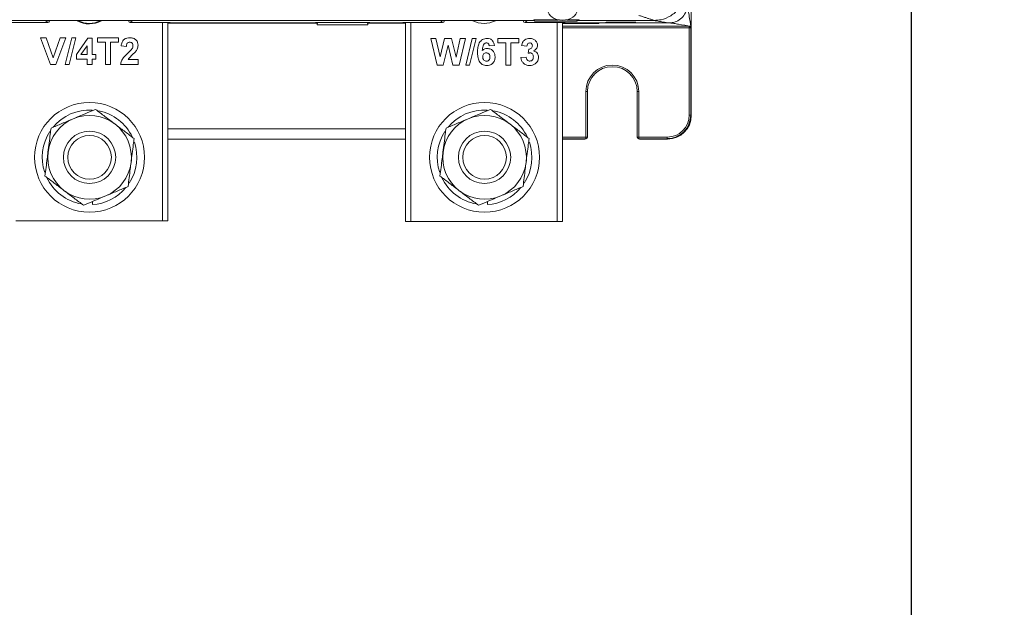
# Model space of a CAD drawing. Header units: inches. Extents: x 2954 to 6480, y 249 to 2776.
# Tile 16 of 105: x 3654 to 3842, y 1191 to 1303. Entities that reach past the tile are written whole.
import ezdxf

# ---------------------------------------------------------------- set-up
doc = ezdxf.new("R2010")
doc.units = ezdxf.units.IN
doc.header["$MEASUREMENT"] = 0
doc.layers.add('PWR_0300HP', color=7, linetype='Continuous')
doc.styles.get("Standard").update_dxf_attribs({"font": 'arial.ttf'})
doc.dimstyles.new('BILLSTYLE', dxfattribs={"dimtxt": 20, "dimasz": 20, "dimexe": 0.25, "dimexo": 0.25, "dimgap": 10, "dimtad": 0, "dimtih": 1, "dimtoh": 1, "dimdec": 1, "dimzin": 4, "dimdsep": 46, "dimtxsty": 'Standard', "dimblk": '_FILLED', "dimcen": 0, "dimadec": 0, "dimazin": 0, "dimtfac": 1, "dimtdec": 1, "dimtofl": 0, "dimtmove": 0, "dimatfit": 3, "dimldrblk": '_FILLED', "dimfxl": 1, "dimtolj": 1, "dimtzin": 4, "dimarcsym": 0})

# ---------------------------------------------------------------- blocks, each defined once
blk = doc.blocks.new('_FILLED')
at = {"color": 0, "linetype": 'ByBlock'}
blk.add_solid([(0, 0), (-1, 0.2), (-1, -0.2)], dxfattribs=at)
blk = doc.blocks.new('*D71')
at = {"color": 0, "lineweight": -2, "transparency": 16777216}
for p, q in [((3824.23, 2524.7), (4034.61, 2524.7)), ((4034.36, 2504.7), (4034.36, 1906.17)), ((4034.36, 969.9), (4034.36, 1860.54)), ((3824.23, 949.9), (4034.61, 949.9))]:
    blk.add_line(p, q, dxfattribs=at)
at = {"layer": 'DEFPOINTS', "color": 0, "transparency": 16777216}
for p in [(3823.98, 2524.7), (3823.98, 949.9), (4034.36, 949.9)]:
    blk.add_point(p, dxfattribs=at)
at = {"color": 0, "lineweight": -2, "transparency": 16777216, "xscale": 20, "yscale": 20, "zscale": 20}
for p, rotation in [((4034.36, 2524.7), 90), ((4034.36, 949.9), 270)]:
    blk.add_blockref('_FILLED', p, dxfattribs=dict(at, rotation=rotation))
at = {"color": 0, "transparency": 16777216, "insert": (4034.36, 1896.17), "char_height": 20, "attachment_point": 2}
blk.add_mtext('\\A1;1574.8mm [62.0"]', dxfattribs=at)
blk = doc.blocks.new('SSW07_FRAME 4')
at = {"lineweight": 9}
for p, q in [((46.031, 62.282), (46.031, 4.051)), ((5.992, 7.686), (40.025, 7.686)), ((19.913, 7.601), (21.437, 7.601)), ((21.353, 7.686), (21.354, 7.686)), ((21.438, 7.601), (21.353, 7.686)), ((21.437, 7.601), (21.438, 7.601)), ((24.673, 7.686), (24.589, 7.601)), ((24.589, 7.601), (26.113, 7.601)), ((24.589, 7.601), (24.589, 7.601)), ((24.673, 7.686), (24.673, 7.686)), ((25.819, 0.025), (25.819, 7.601)), ((26.019, 7.601), (26.019, 0.025)), ((26.019, 7.6), (26.113, 7.6)), ((26.019, 7.588), (31.734, 7.588)), ((31.734, 7.587), (26.019, 7.587)), ((26.113, 7.601), (26.113, 7.588)), ((31.734, 7.588), (26.113, 7.588)), ((31.675, 7.602), (31.698, 7.613)), ((31.734, 7.602), (31.675, 7.602)), ((31.698, 7.613), (33.727, 7.613)), ((31.734, 7.52), (31.734, 7.613)), ((31.742, 7.613), (31.738, 7.524)), ((33.663, 7.613), (33.667, 7.524)), ((33.671, 7.52), (33.671, 7.613)), ((33.75, 7.602), (33.671, 7.602)), ((35.013, 7.588), (33.671, 7.588)), ((33.671, 7.588), (35.112, 7.588)), ((35.112, 7.587), (33.671, 7.587)), ((33.727, 7.613), (33.75, 7.602)), ((35.013, 7.588), (35.013, 7.601)), ((35.013, 7.601), (36.528, 7.601)), ((35.013, 7.6), (35.112, 7.6)), ((35.112, 0), (35.112, 7.601)), ((35.312, 7.601), (35.312, 0)), ((36.444, 7.686), (36.445, 7.686)), ((36.529, 7.601), (36.444, 7.686)), ((36.528, 7.601), (36.529, 7.601)), ((39.764, 7.686), (39.679, 7.601)), ((39.679, 7.601), (39.68, 7.601)), ((39.68, 7.601), (41.213, 7.601)), ((39.763, 7.686), (39.764, 7.686)), ((40.018, 7.713), (40.943, 7.713)), ((40.018, 7.698), (40.018, 7.713)), ((40.04, 7.698), (40.018, 7.698)), ((40.042, 7.655), (40.04, 7.713)), ((40.043, 7.657), (40.042, 7.655)), ((40.042, 7.655), (41.666, 7.655)), ((40.043, 7.657), (40.043, 7.713)), ((41.665, 7.657), (40.043, 7.657)), ((40.912, 0), (40.912, 7.601)), ((41.112, 7.601), (41.112, 0)), ((41.112, 7.6), (41.213, 7.6)), ((42.505, 7.579), (41.112, 7.579)), ((41.112, 7.572), (42.506, 7.572)), ((41.213, 7.601), (41.213, 7.588)), ((45.181, 7.588), (41.213, 7.588)), ((41.275, 7.713), (41.748, 7.713)), ((41.665, 7.713), (41.665, 7.657)), ((41.666, 7.655), (41.665, 7.657)), ((41.666, 7.655), (41.668, 7.713)), ((41.748, 7.698), (41.667, 7.698)), ((41.683, 7.686), (44.615, 7.686)), ((41.748, 7.713), (41.748, 7.698)), ((42.506, 7.572), (42.505, 7.579)), ((42.729, 7.594), (42.781, 7.62)), ((43.857, 7.593), (42.729, 7.594)), ((42.781, 7.62), (43.909, 7.619)), ((43.857, 7.593), (43.856, 7.619)), ((43.909, 7.619), (43.857, 7.593)), ((31.738, 7.524), (31.734, 7.52)), ((31.734, 7.52), (33.671, 7.52)), ((31.738, 7.524), (33.667, 7.524)), ((33.667, 7.524), (33.671, 7.52)), ((41.112, 7.467), (45.956, 7.467)), ((45.956, 7.407), (41.112, 7.407)), ((45.956, 7.407), (45.956, 7.467)), ((45.956, 4.066), (45.956, 7.407)), ((46.016, 7.452), (46.016, 4.066)), ((21.159, 7.024), (21.368, 7.024)), ((21.539, 5.997), (21.159, 7.024)), ((21.368, 7.024), (21.64, 6.26)), ((21.64, 6.26), (21.911, 7.024)), ((22.121, 7.024), (21.742, 5.997)), ((21.911, 7.024), (22.121, 7.024)), ((22.103, 5.997), (22.354, 7.024)), ((22.503, 7.024), (22.252, 5.997)), ((22.354, 7.024), (22.503, 7.024)), ((22.529, 6.378), (22.963, 7.011)), ((22.963, 7.011), (23.135, 7.011)), ((23.135, 7.011), (23.135, 6.379)), ((23.332, 7.024), (24.136, 7.024)), ((23.332, 6.853), (23.332, 7.024)), ((23.635, 6.853), (23.332, 6.853)), ((23.635, 5.997), (23.635, 6.853)), ((23.833, 6.853), (23.833, 5.997)), ((24.136, 6.853), (23.833, 6.853)), ((24.136, 7.024), (24.136, 6.853)), ((36.072, 6.999), (36.275, 6.999)), ((36.318, 5.972), (36.072, 6.999)), ((36.275, 6.999), (36.434, 6.294)), ((36.434, 6.294), (36.603, 6.999)), ((36.603, 6.999), (36.873, 6.999)), ((36.873, 6.999), (37.04, 6.282)), ((37.04, 6.282), (37.2, 6.999)), ((37.403, 6.999), (37.161, 5.972)), ((37.2, 6.999), (37.403, 6.999)), ((37.412, 5.972), (37.662, 6.999)), ((37.811, 6.999), (37.561, 5.972)), ((37.662, 6.999), (37.811, 6.999)), ((38.641, 6.999), (39.444, 6.999)), ((38.641, 6.828), (38.641, 6.999)), ((38.944, 6.828), (38.641, 6.828)), ((38.944, 5.972), (38.944, 6.828)), ((39.141, 6.828), (39.141, 5.972)), ((39.444, 6.828), (39.141, 6.828)), ((39.444, 6.999), (39.444, 6.828)), ((22.937, 6.721), (22.702, 6.379)), ((22.937, 6.379), (22.937, 6.721)), ((24.439, 6.695), (24.241, 6.714)), ((36.737, 6.74), (36.554, 5.972)), ((36.916, 5.972), (36.737, 6.74)), ((38.509, 6.731), (38.311, 6.71)), ((39.747, 6.696), (39.549, 6.726)), ((39.8, 6.432), (39.818, 6.591)), ((22.529, 6.207), (22.529, 6.378)), ((22.937, 6.207), (22.529, 6.207)), ((22.702, 6.379), (22.937, 6.379)), ((22.937, 5.997), (22.937, 6.207)), ((23.135, 6.379), (23.266, 6.379)), ((23.135, 6.207), (23.135, 5.997)), ((23.266, 6.207), (23.135, 6.207)), ((23.266, 6.379), (23.266, 6.207)), ((24.505, 6.194), (24.886, 6.194)), ((24.886, 6.194), (24.886, 5.997)), ((39.523, 6.264), (39.721, 6.288)), ((21.742, 5.997), (21.539, 5.997)), ((22.252, 5.997), (22.103, 5.997)), ((23.135, 5.997), (22.937, 5.997)), ((23.833, 5.997), (23.635, 5.997)), ((24.886, 5.997), (24.215, 5.997)), ((36.554, 5.972), (36.318, 5.972)), ((37.161, 5.972), (36.916, 5.972)), ((37.561, 5.972), (37.412, 5.972)), ((39.141, 5.972), (38.944, 5.972)), ((42.005, 3.226), (42.005, 4.967)), ((42.065, 4.967), (42.005, 4.967)), ((42.065, 4.967), (42.065, 3.226)), ((43.967, 4.967), (44.027, 4.967)), ((43.967, 3.226), (43.967, 4.967)), ((44.027, 4.967), (44.027, 3.226)), ((46.016, 4.066), (45.956, 4.066)), ((46.016, 4.066), (46.031, 4.051)), ((26.019, 3.547), (35.112, 3.547)), ((35.112, 3.152), (26.019, 3.152)), ((35.112, 3.151), (26.019, 3.151)), ((41.112, 3.226), (42.005, 3.226)), ((42.005, 3.166), (41.112, 3.166)), ((41.953, 3.151), (41.112, 3.151)), ((41.953, 3.151), (42.005, 3.166)), ((41.971, 3.153), (42.022, 3.169)), ((42.005, 3.226), (42.065, 3.226)), ((42.005, 3.166), (42.005, 3.226)), ((43.967, 3.226), (44.027, 3.226)), ((44.01, 3.169), (44.061, 3.153)), ((44.027, 3.226), (45.116, 3.226)), ((44.027, 3.226), (44.027, 3.166)), ((45.116, 3.166), (44.027, 3.166)), ((44.027, 3.166), (44.078, 3.151)), ((45.131, 3.151), (44.078, 3.151)), ((45.116, 3.166), (45.116, 3.226)), ((45.131, 3.151), (45.116, 3.166)), ((23.141, 0.647), (23.141, 0.763)), ((38.241, 0.647), (38.241, 0.763)), ((20.219, 0.025), (25.819, 0.025)), ((26.019, 0.025), (25.819, 0.025)), ((35.312, 0), (35.112, 0)), ((35.312, 0), (40.912, 0)), ((41.112, 0), (40.912, 0))]:
    blk.add_line(p, q, dxfattribs=at)
at = {"lineweight": 9, "flags": 128}
for points in [[(45.985, 7.407), (45.986, 7.418), (45.987, 7.43), (45.99, 7.44), (45.994, 7.449), (45.998, 7.457), (46.003, 7.462), (46.009, 7.466), (46.014, 7.467)], [(46.016, 7.467), (46.015, 7.467), (46.014, 7.467)], [(42.005, 3.166), (42.016, 3.167), (42.022, 3.169)], [(44.01, 3.169), (44.015, 3.167), (44.027, 3.166)]]:
    blk.add_lwpolyline(points, dxfattribs=at)
at = {"lineweight": 9}
for centre, radius in [((23.031, 2.453), 2.1), ((38.131, 2.453), 2.1), ((23.031, 2.453), 1), ((38.131, 2.453), 1), ((23.031, 2.453), 0.834), ((38.131, 2.453), 0.834)]:
    blk.add_circle(centre, radius, dxfattribs=at)
for centre, radius, start, end in [((23.019, 8.525), 0.97, 241.5383, 298.9644), ((23.019, 8.525), 0.95, 244.2578, 296.3392), ((38.112, 8.5), 0.93, 242.4822, 297.6878), ((43.016, 4.967), 1.011, 0, 180), ((43.016, 4.967), 0.951, 0, 180), ((23.031, 2.453), 1.81, 86.8492, 140.3518), ((23.031, 2.453), 1.81, 25.3237, 78.8453), ((38.131, 2.453), 1.81, 86.8492, 140.3518), ((38.131, 2.453), 1.81, 25.3237, 78.8453), ((23.031, 2.453), 1.6, 112.8589, 172.8589), ((23.031, 2.453), 1.6, 52.8589, 112.8589), ((38.131, 2.453), 1.6, 112.8589, 172.8589), ((38.131, 2.453), 1.6, 52.8589, 112.8589), ((23.031, 2.453), 1.81, 147.0213, 198.6471), ((23.031, 2.453), 1.6, 352.8589, 52.8589), ((38.131, 2.453), 1.81, 147.0213, 198.6471), ((38.131, 2.453), 1.6, 352.8589, 52.8589), ((23.031, 2.453), 1.81, 327.0893, 18.7205), ((38.131, 2.453), 1.81, 327.0893, 18.7205), ((42.005, 3.226), 0.06, 286.6978, 0), ((44.027, 3.226), 0.06, 180, 253.3022), ((23.031, 2.453), 1.6, 172.8589, 232.8589), ((38.131, 2.453), 1.6, 172.8589, 232.8589), ((23.031, 2.453), 1.6, 292.8589, 352.8589), ((38.131, 2.453), 1.6, 292.8589, 352.8589), ((23.031, 2.453), 1.81, 205.4623, 259.8548), ((38.131, 2.453), 1.81, 205.4623, 259.8548), ((23.031, 2.453), 1.6, 232.8589, 292.8589), ((23.031, 2.453), 1.81, 273.4842, 320.2142), ((38.131, 2.453), 1.6, 232.8589, 292.8589), ((38.131, 2.453), 1.81, 273.4842, 320.2142)]:
    blk.add_arc(centre, radius, start, end, dxfattribs=at)
blk.add_ellipse((41.109, 8.075), major_axis=(0.557, 0), ratio=0.679545, dxfattribs=at)
for centre, major_axis, ratio, start_param, end_param in [((21.437, 7.662), (-0.0233, 0.0563), 0.982871, 2.755114, 4.325761), ((24.589, 7.662), (0.0233, 0.0563), 0.982871, 1.957424, 3.528071), ((36.528, 7.662), (-0.0233, 0.0563), 0.982871, 2.755114, 4.325761), ((39.68, 7.662), (0.0233, 0.0563), 0.982871, 1.957424, 3.528071), ((45.956, 7.466), (0.12, 0), 0.005236, 1.064173, 1.570796), ((45.956, 7.406), (0.06, 0), 0.010472, 1.064173, 1.570796), ((45.116, 4.066), (-0.594, 0.594), 0.999973, 2.356208, 3.926977), ((45.116, 4.066), (0.636, -0.636), 0.999976, 5.497801, 7.06857), ((45.131, 4.051), (-0.636, 0.636), 0.999973, 2.356208, 3.926977), ((41.953, 3.211), (-0.0575, -0.0172), 0.999834, 1.279319, 1.570796), ((44.078, 3.211), (-0.0575, 0.0172), 0.999834, 1.570796, 1.862273)]:
    blk.add_ellipse(centre, major_axis=major_axis, ratio=ratio, start_param=start_param, end_param=end_param, dxfattribs=at)
for points, knots in [([(45.815, 8.886), (45.802, 8.751), (45.775, 8.481), (45.569, 8.122), (45.264, 7.85), (44.927, 7.706), (44.704, 7.692), (44.615, 7.686)], [0, 0, 0, 0, 0.21471, 0.429421, 0.644096, 0.858756, 1, 1, 1, 1]), ([(45.181, 7.588), (45.261, 7.596), (45.42, 7.612), (45.631, 7.733), (45.791, 7.913), (45.876, 8.111), (45.884, 8.242), (45.888, 8.295)], [0, 0, 0, 0, 0.214741, 0.429486, 0.644127, 0.858723, 1, 1, 1, 1]), ([(45.882, 8.3), (45.889, 8.266), (45.901, 8.198), (45.92, 8.063), (45.938, 7.951), (45.97, 7.749), (45.996, 7.588), (46.016, 7.467)], [0, 0, 0, 0, 0.139991, 0.280001, 0.42, 0.56, 1, 1, 1, 1]), ([(44.615, 7.686), (44.582, 7.698), (44.516, 7.722), (44.398, 7.757), (44.287, 7.795), (44.169, 7.835), (44.076, 7.863), (44.029, 7.878)], [0, 0, 0, 0, 0.186645, 0.373322, 0.559981, 0.779973, 1, 1, 1, 1]), ([(45.181, 7.588), (45.146, 7.594), (45.074, 7.607), (44.954, 7.625), (44.86, 7.642), (44.777, 7.657), (44.641, 7.672), (44.607, 7.681), (44.59, 7.686)], [0, 0, 0, 0, 0.186649, 0.373339, 0.559945, 0.706601, 0.853482, 1, 1, 1, 1]), ([(46.014, 7.467), (45.86, 7.492), (45.676, 7.521), (45.455, 7.556), (45.372, 7.571), (45.249, 7.585), (45.204, 7.595), (45.182, 7.6)], [0, 0, 0, 0, 0.559998, 0.669998, 0.779997, 0.890016, 1, 1, 1, 1]), ([(46.016, 7.452), (46.016, 7.452), (46.016, 7.453), (46.016, 7.452), (46.015, 7.45), (46.014, 7.441), (46.009, 7.426), (46, 7.413), (45.992, 7.408), (45.987, 7.407), (45.986, 7.407), (45.985, 7.407)], [0, 0, 0, 0, 0.03464, 0.053648, 0.115553, 0.160382, 0.55168, 0.810023, 0.92155, 0.978104, 1, 1, 1, 1]), ([(46.016, 7.467), (46.016, 7.466), (46.016, 7.466), (46.016, 7.46), (46.016, 7.455), (46.016, 7.452), (46.016, 7.452)], [0, 0, 0, 0, 0.6504067, 0.8318541, 0.9888223, 1, 1, 1, 1]), ([(24.241, 6.714), (24.248, 6.761), (24.262, 6.855), (24.347, 6.964), (24.46, 7.017), (24.534, 7.021), (24.571, 7.024)], [0, 0, 0, 0, 0.280752, 0.55897, 0.779275, 1, 1, 1, 1]), ([(24.567, 6.853), (24.553, 6.852), (24.524, 6.85), (24.485, 6.828), (24.447, 6.778), (24.442, 6.729), (24.439, 6.695)], [0, 0, 0, 0, 0.187237, 0.374084, 0.560697, 1, 1, 1, 1]), ([(24.689, 6.718), (24.688, 6.737), (24.686, 6.776), (24.657, 6.824), (24.613, 6.85), (24.582, 6.852), (24.567, 6.853)], [0, 0, 0, 0, 0.280665, 0.559463, 0.779366, 1, 1, 1, 1]), ([(24.571, 7.024), (24.616, 7.021), (24.704, 7.015), (24.812, 6.946), (24.877, 6.849), (24.883, 6.779), (24.886, 6.744)], [0, 0, 0, 0, 0.280568, 0.55975, 0.779795, 1, 1, 1, 1]), ([(37.864, 6.472), (37.865, 6.532), (37.869, 6.652), (37.909, 6.802), (37.981, 6.9), (38.075, 6.979), (38.166, 6.991), (38.227, 6.999)], [0, 0, 0, 0, 0.250991, 0.501161, 0.626468, 0.751765, 1, 1, 1, 1]), ([(38.202, 6.828), (38.186, 6.826), (38.155, 6.823), (38.104, 6.785), (38.055, 6.686), (38.05, 6.593), (38.046, 6.531)], [0, 0, 0, 0, 0.124835, 0.249867, 0.498343, 1, 1, 1, 1]), ([(38.311, 6.71), (38.309, 6.726), (38.303, 6.759), (38.279, 6.801), (38.241, 6.825), (38.215, 6.827), (38.202, 6.828)], [0, 0, 0, 0, 0.280726, 0.559975, 0.779737, 1, 1, 1, 1]), ([(38.227, 6.999), (38.267, 6.996), (38.347, 6.988), (38.467, 6.895), (38.493, 6.793), (38.509, 6.731)], [0, 0, 0, 0, 0.280754, 0.560866, 1, 1, 1, 1]), ([(39.549, 6.726), (39.559, 6.768), (39.578, 6.851), (39.657, 6.945), (39.758, 6.992), (39.825, 6.997), (39.858, 6.999)], [0, 0, 0, 0, 0.280704, 0.559271, 0.77952, 1, 1, 1, 1]), ([(39.86, 6.828), (39.842, 6.825), (39.806, 6.82), (39.76, 6.77), (39.752, 6.724), (39.747, 6.696)], [0, 0, 0, 0, 0.279317, 0.55957, 1, 1, 1, 1]), ([(39.858, 6.999), (39.906, 6.995), (39.992, 6.988), (40.057, 6.932), (40.085, 6.907)], [0, 0, 0, 0, 0.559704, 1, 1, 1, 1]), ([(39.958, 6.719), (39.957, 6.734), (39.954, 6.765), (39.931, 6.803), (39.896, 6.825), (39.872, 6.827), (39.86, 6.828)], [0, 0, 0, 0, 0.280452, 0.559628, 0.779614, 1, 1, 1, 1]), ([(40.085, 6.907), (40.107, 6.879), (40.147, 6.828), (40.153, 6.764), (40.155, 6.736)], [0, 0, 0, 0, 0.5596888, 1, 1, 1, 1]), ([(24.215, 5.997), (24.224, 6.045), (24.244, 6.143), (24.346, 6.291), (24.437, 6.379), (24.493, 6.433)], [0, 0, 0, 0, 0.27955, 0.559332, 1, 1, 1, 1]), ([(24.493, 6.433), (24.524, 6.463), (24.579, 6.515), (24.628, 6.573), (24.65, 6.599)], [0, 0, 0, 0, 0.560235, 1, 1, 1, 1]), ([(24.787, 6.487), (24.732, 6.434), (24.634, 6.34), (24.544, 6.239), (24.505, 6.194)], [0, 0, 0, 0, 0.560772, 1, 1, 1, 1]), ([(24.65, 6.599), (24.662, 6.62), (24.683, 6.657), (24.687, 6.699), (24.689, 6.718)], [0, 0, 0, 0, 0.560122, 1, 1, 1, 1]), ([(24.886, 6.744), (24.88, 6.692), (24.868, 6.597), (24.812, 6.521), (24.787, 6.487)], [0, 0, 0, 0, 0.558459, 1, 1, 1, 1]), ([(38.212, 5.959), (38.153, 5.967), (38.065, 5.98), (37.975, 6.058), (37.907, 6.153), (37.869, 6.297), (37.865, 6.414), (37.864, 6.472)], [0, 0, 0, 0, 0.248108, 0.373425, 0.498737, 0.748968, 1, 1, 1, 1]), ([(38.046, 6.531), (38.076, 6.559), (38.129, 6.608), (38.2, 6.615), (38.232, 6.617)], [0, 0, 0, 0, 0.55906, 1, 1, 1, 1]), ([(38.198, 6.446), (38.177, 6.444), (38.134, 6.439), (38.086, 6.399), (38.064, 6.349), (38.062, 6.315), (38.061, 6.298)], [0, 0, 0, 0, 0.279751, 0.559125, 0.779131, 1, 1, 1, 1]), ([(38.338, 6.284), (38.337, 6.307), (38.335, 6.352), (38.303, 6.409), (38.252, 6.442), (38.216, 6.445), (38.198, 6.446)], [0, 0, 0, 0, 0.280834, 0.559206, 0.779477, 1, 1, 1, 1]), ([(38.232, 6.617), (38.278, 6.611), (38.371, 6.6), (38.471, 6.51), (38.528, 6.403), (38.533, 6.33), (38.535, 6.294)], [0, 0, 0, 0, 0.279352, 0.559005, 0.779264, 1, 1, 1, 1]), ([(39.878, 6.446), (39.863, 6.445), (39.836, 6.443), (39.811, 6.435), (39.8, 6.432)], [0, 0, 0, 0, 0.559672, 1, 1, 1, 1]), ([(39.818, 6.591), (39.838, 6.592), (39.879, 6.593), (39.928, 6.625), (39.954, 6.671), (39.957, 6.703), (39.958, 6.719)], [0, 0, 0, 0, 0.2804301, 0.5587254, 0.7791825, 1, 1, 1, 1]), ([(39.997, 6.293), (39.996, 6.313), (39.994, 6.354), (39.967, 6.405), (39.926, 6.44), (39.894, 6.444), (39.878, 6.446)], [0, 0, 0, 0, 0.280725, 0.560349, 0.780304, 1, 1, 1, 1]), ([(40.155, 6.736), (40.153, 6.71), (40.148, 6.659), (40.098, 6.578), (40.042, 6.542), (40.008, 6.52)], [0, 0, 0, 0, 0.280025, 0.5601258, 1, 1, 1, 1]), ([(40.008, 6.52), (40.037, 6.51), (40.096, 6.491), (40.157, 6.426), (40.19, 6.353), (40.193, 6.304), (40.195, 6.28)], [0, 0, 0, 0, 0.279724, 0.559223, 0.779476, 1, 1, 1, 1]), ([(38.061, 6.298), (38.063, 6.275), (38.065, 6.228), (38.103, 6.172), (38.153, 6.136), (38.19, 6.132), (38.208, 6.13)], [0, 0, 0, 0, 0.280493, 0.559441, 0.779877, 1, 1, 1, 1]), ([(38.208, 6.13), (38.23, 6.133), (38.272, 6.137), (38.333, 6.193), (38.336, 6.249), (38.338, 6.284)], [0, 0, 0, 0, 0.280794, 0.560141, 1, 1, 1, 1]), ([(38.535, 6.294), (38.531, 6.245), (38.523, 6.146), (38.439, 6.032), (38.328, 5.968), (38.251, 5.962), (38.212, 5.959)], [0, 0, 0, 0, 0.28023, 0.559357, 0.779439, 1, 1, 1, 1]), ([(39.855, 5.959), (39.809, 5.963), (39.715, 5.972), (39.607, 6.053), (39.542, 6.155), (39.529, 6.228), (39.523, 6.264)], [0, 0, 0, 0, 0.2798603, 0.5591458, 0.7794425, 1, 1, 1, 1]), ([(39.721, 6.288), (39.724, 6.267), (39.731, 6.224), (39.762, 6.171), (39.808, 6.136), (39.842, 6.132), (39.86, 6.13)], [0, 0, 0, 0, 0.280708, 0.560329, 0.780242, 1, 1, 1, 1]), ([(40.195, 6.28), (40.189, 6.231), (40.176, 6.133), (40.082, 6.028), (39.971, 5.967), (39.894, 5.962), (39.855, 5.959)], [0, 0, 0, 0, 0.279308, 0.558995, 0.77936, 1, 1, 1, 1]), ([(39.86, 6.13), (39.882, 6.133), (39.927, 6.14), (39.972, 6.187), (39.995, 6.24), (39.996, 6.275), (39.997, 6.293)], [0, 0, 0, 0, 0.278857, 0.558293, 0.778836, 1, 1, 1, 1]), ([(22.409, 3.928), (22.429, 3.936), (22.582, 4), (22.87, 4.122), (23.13, 4.231), (23.26, 4.286)], [0, 0, 0, 0, 0.070086, 0.530783, 1, 1, 1, 1]), ([(23.26, 4.286), (23.38, 4.196), (23.621, 4.013), (23.871, 3.824), (23.997, 3.729)], [0, 0, 0, 0, 0.495458, 1, 1, 1, 1]), ([(37.509, 3.928), (37.529, 3.936), (37.682, 4), (37.97, 4.122), (38.23, 4.231), (38.36, 4.286)], [0, 0, 0, 0, 0.070086, 0.530783, 1, 1, 1, 1]), ([(38.36, 4.286), (38.48, 4.196), (38.721, 4.013), (38.971, 3.824), (39.097, 3.729)], [0, 0, 0, 0, 0.495458, 1, 1, 1, 1]), ([(21.558, 3.569), (21.696, 3.627), (21.975, 3.745), (22.264, 3.866), (22.409, 3.928)], [0, 0, 0, 0, 0.495458, 1, 1, 1, 1]), ([(36.658, 3.569), (36.796, 3.627), (37.075, 3.745), (37.364, 3.866), (37.509, 3.928)], [0, 0, 0, 0, 0.495459, 1, 1, 1, 1]), ([(21.558, 3.569), (21.548, 3.492), (21.511, 3.193), (21.472, 2.883), (21.443, 2.652)], [0, 0, 0, 0, 0.257551, 1, 1, 1, 1]), ([(23.997, 3.729), (24.014, 3.715), (24.146, 3.615), (24.396, 3.427), (24.62, 3.257), (24.733, 3.171)], [0, 0, 0, 0, 0.070086, 0.530782, 1, 1, 1, 1]), ([(36.658, 3.569), (36.648, 3.492), (36.611, 3.193), (36.572, 2.883), (36.543, 2.652)], [0, 0, 0, 0, 0.257551, 1, 1, 1, 1]), ([(39.097, 3.729), (39.114, 3.715), (39.246, 3.615), (39.496, 3.427), (39.72, 3.257), (39.833, 3.171)], [0, 0, 0, 0, 0.070086, 0.530783, 1, 1, 1, 1]), ([(24.733, 3.171), (24.724, 3.094), (24.686, 2.795), (24.647, 2.485), (24.618, 2.254)], [0, 0, 0, 0, 0.257552, 1, 1, 1, 1]), ([(39.833, 3.171), (39.824, 3.094), (39.786, 2.795), (39.747, 2.485), (39.718, 2.254)], [0, 0, 0, 0, 0.257552, 1, 1, 1, 1]), ([(21.443, 2.652), (21.433, 2.569), (21.394, 2.258), (21.356, 1.956), (21.328, 1.735)], [0, 0, 0, 0, 0.268633, 1, 1, 1, 1]), ([(36.543, 2.652), (36.533, 2.569), (36.494, 2.258), (36.456, 1.956), (36.428, 1.735)], [0, 0, 0, 0, 0.268633, 1, 1, 1, 1]), ([(24.618, 2.254), (24.608, 2.171), (24.569, 1.861), (24.531, 1.559), (24.504, 1.338)], [0, 0, 0, 0, 0.268634, 1, 1, 1, 1]), ([(39.718, 2.254), (39.708, 2.171), (39.669, 1.861), (39.631, 1.559), (39.604, 1.338)], [0, 0, 0, 0, 0.268634, 1, 1, 1, 1]), ([(22.065, 1.178), (22.047, 1.191), (21.915, 1.291), (21.666, 1.48), (21.442, 1.65), (21.328, 1.735)], [0, 0, 0, 0, 0.070086, 0.530782, 1, 1, 1, 1]), ([(37.165, 1.178), (37.147, 1.191), (37.015, 1.291), (36.766, 1.48), (36.542, 1.65), (36.428, 1.735)], [0, 0, 0, 0, 0.070085, 0.530782, 1, 1, 1, 1]), ([(22.801, 0.62), (22.682, 0.711), (22.44, 0.893), (22.191, 1.082), (22.065, 1.178)], [0, 0, 0, 0, 0.495457, 1, 1, 1, 1]), ([(24.504, 1.338), (24.365, 1.279), (24.086, 1.162), (23.798, 1.04), (23.652, 0.979)], [0, 0, 0, 0, 0.4954577, 1, 1, 1, 1]), ([(37.901, 0.62), (37.782, 0.711), (37.54, 0.893), (37.291, 1.082), (37.165, 1.178)], [0, 0, 0, 0, 0.495457, 1, 1, 1, 1]), ([(39.604, 1.338), (39.465, 1.279), (39.186, 1.162), (38.898, 1.04), (38.752, 0.979)], [0, 0, 0, 0, 0.495457, 1, 1, 1, 1]), ([(23.652, 0.979), (23.632, 0.97), (23.479, 0.906), (23.191, 0.784), (22.932, 0.675), (22.801, 0.62)], [0, 0, 0, 0, 0.070086, 0.530782, 1, 1, 1, 1]), ([(38.752, 0.979), (38.732, 0.97), (38.579, 0.906), (38.291, 0.784), (38.032, 0.675), (37.901, 0.62)], [0, 0, 0, 0, 0.070085, 0.530783, 1, 1, 1, 1])]:
    blk.add_open_spline(points, degree=3, knots=knots, dxfattribs=at)

msp = doc.modelspace()

# ---------------------------------------------------------------- linework, layer by layer
msp.add_lwpolyline([(3163.58, 2524.7), (3823.98, 2524.7), (3823.98, 949.9), (3163.58, 949.9)], close=True)

# ---------------------------------------------------------------- block references
at = {"layer": 'PWR_0300HP', "xscale": 5, "yscale": 5, "zscale": 5}
msp.add_blockref('SSW07_FRAME 4', (3551.77, 1264.25), dxfattribs=at)

# ---------------------------------------------------------------- dimensions: what is measured, and where the dimension line sits
dim = msp.add_linear_dim(base=(4034.36, 949.9), p1=(3823.98, 2524.7), p2=(3823.98, 949.9), angle=90, dimstyle='BILLSTYLE', override={"dimpost": 'mm'})
dim.commit()
dim.dimension.update_dxf_attribs({"geometry": '*D71', "text_midpoint": (4034.36, 1883.35), "dimtype": 160})

doc.saveas('drawing.dxf')
